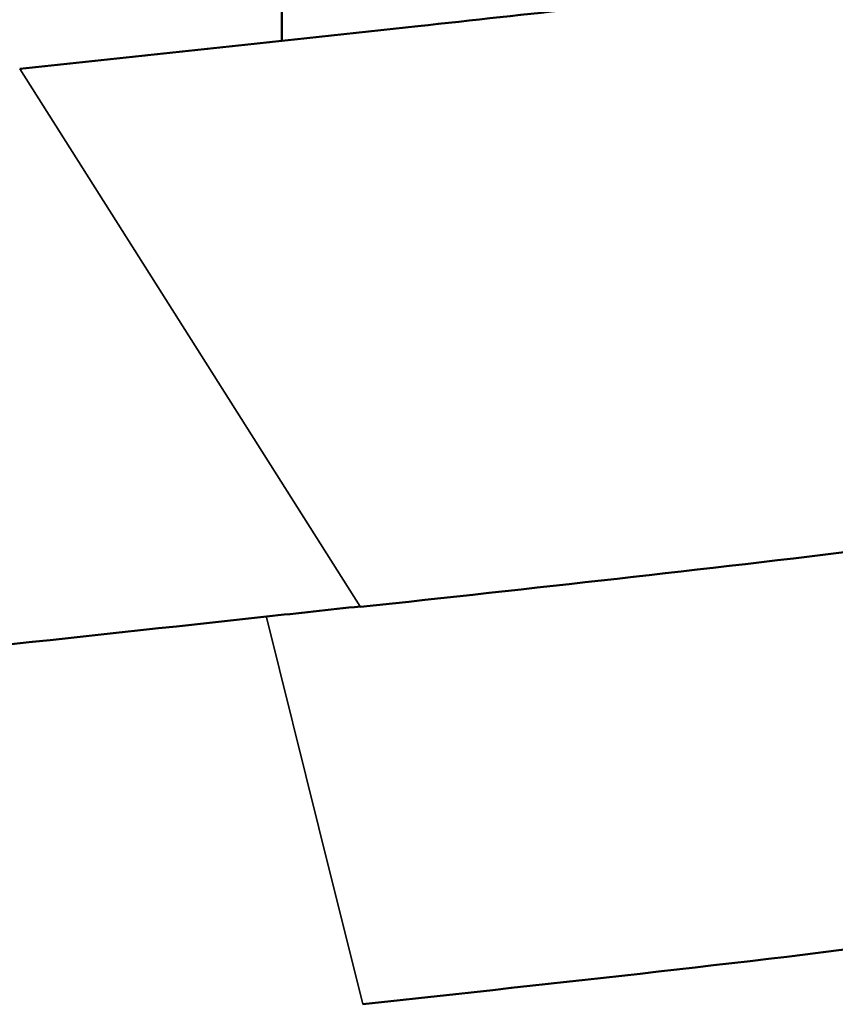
# Model space of a CAD drawing. Header units: millimetres. Extents: x 0 to 2100, y 0 to 1485.
# Tile 84 of 256: x 1718 to 1730, y 1070 to 1084. Entities that reach past the tile are written whole.
import ezdxf

# ---------------------------------------------------------------- set-up
doc = ezdxf.new("R2010")
doc.units = ezdxf.units.MM
doc.header["$LTSCALE"] = 5
doc.layers.add('Sichtbar (ISO)', color=7, linetype='Continuous', lineweight=50)
doc.layers.add('Sichtbar schmal (ISO)', color=7, linetype='Continuous', lineweight=35)

msp = doc.modelspace()

# ---------------------------------------------------------------- linework, layer by layer
at = {"layer": 'Sichtbar (ISO)'}
msp.add_line((1722.082, 1083.453), (1722.082, 1089.28), dxfattribs=at)
for points, knots in [([(1734.77, 1084.908), (1734.203, 1084.838), (1733.639, 1084.769), (1731.539, 1084.514), (1730.022, 1084.335), (1727.02, 1083.991), (1725.492, 1083.821), (1723.97, 1083.657)], [1.9381446, 1.9381446, 1.9381446, 1.9381446, 2.0774386, 2.0774386, 2.4625166, 2.4625166, 2.8577294, 2.8577294, 2.8577294, 2.8577294]), ([(1723.97, 1083.657), (1723.059, 1083.558), (1722.143, 1083.459), (1720.293, 1083.26), (1719.371, 1083.161), (1718.443, 1083.062)], [0.000218, 0.000218, 0.000218, 0.000218, 0.2768073, 0.2768073, 0.5547891, 0.5547891, 0.5547891, 0.5547891]), ([(1723.175, 1075.587), (1725.557, 1075.847), (1727.927, 1076.103), (1731.813, 1076.584), (1733.324, 1076.786), (1734.833, 1077.014)], [-1.443783, -1.443783, -1.443783, -1.443783, -0.722108, -0.722108, -0.262798, -0.262798, -0.262798, -0.262798]), ([(1721.868, 1075.453), (1722.087, 1075.477), (1722.307, 1075.501), (1722.739, 1075.548), (1722.957, 1075.571), (1723.174, 1075.595)], [-0.1314869, -0.1314869, -0.1314869, -0.1314869, -0.0663871, -0.0663871, -0.0003791, -0.0003791, -0.0003791, -0.0003791]), ([(1690.085, 1073.015), (1692.036, 1072.822), (1694.02, 1072.799), (1697.984, 1072.945), (1699.962, 1073.114), (1703.219, 1073.436), (1704.454, 1073.568), (1711.189, 1074.299), (1716.529, 1074.874), (1721.868, 1075.453)], [-3.343451, -3.343451, -3.343451, -3.343451, -2.693829, -2.693829, -2.046168, -2.046168, -1.622305, -1.622305, -0.000582, -0.000582, -0.000582, -0.000582]), ([(1734.888, 1071.535), (1733.723, 1071.343), (1732.556, 1071.173), (1728.667, 1070.654), (1725.975, 1070.372), (1723.206, 1070.066)], [0.472877, 0.472877, 0.472877, 0.472877, 0.828334, 0.828334, 1.655197, 1.655197, 1.655197, 1.655197])]:
    msp.add_open_spline(points, degree=3, knots=knots, dxfattribs=at)
at = {"layer": 'Sichtbar schmal (ISO)'}
for p, q in [((1723.171, 1075.594), (1718.44, 1083.064)), ((1722.597, 1072.518), (1721.869, 1075.447)), ((1723.205, 1070.069), (1722.597, 1072.518))]:
    msp.add_line(p, q, dxfattribs=at)

doc.saveas('drawing.dxf')
